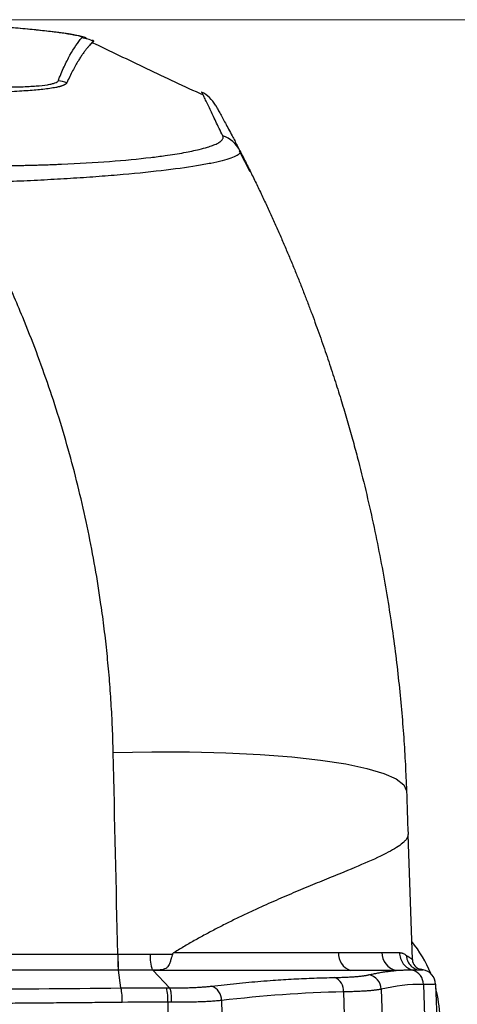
# Model space of a CAD drawing. Header units: millimetres. Extents: x 5 to 597, y 5 to 415.
# Tile 38 of 136: x 256 to 263, y 324 to 340. Entities that reach past the tile are written whole.
import ezdxf

# ---------------------------------------------------------------- set-up
doc = ezdxf.new("R2010")
doc.units = ezdxf.units.MM
doc.styles.add('SLDTEXTSTYLE0', font='ARIAL.TTF', dxfattribs={"width": 0.948})
doc.dimstyles.new('SLDDIMSTYLE4', dxfattribs={"dimtxt": 2.5, "dimasz": 2.5, "dimexe": 0, "dimexo": 0.0625, "dimtad": 1, "dimdec": 1, "dimlfac": 5, "dimrnd": 1e-09, "dimzin": 12, "dimdsep": 46, "dimtxsty": 'SLDTEXTSTYLE0', "dimsah": 1, "dimcen": 0.09, "dimadec": 0, "dimazin": 3, "dimtfac": 1, "dimtdec": 1, "dimtofl": 0, "dimtmove": 0, "dimatfit": 3, "dimfxl": 1, "dimfrac": 2, "dimtolj": 1, "dimtzin": 12, "dimarcsym": 0})

# ---------------------------------------------------------------- blocks, each defined once
blk = doc.blocks.new('_D_5')
at = {"color": 7, "linetype": 'Continuous', "lineweight": 0}
for p, q in [((253.338, 340.062), (273.666, 340.062)), ((272.666, 340.062), (272.666, 303.169)), ((258.483, 303.169), (273.666, 303.169))]:
    blk.add_line(p, q, dxfattribs=at)
at = {"color": 7, "linetype": 'Continuous', "lineweight": 18}
for points in [[(272.666, 340.062), (272.356, 337.562), (272.976, 337.562)], [(272.666, 303.169), (272.976, 305.669), (272.356, 305.669)]]:
    blk.add_solid(points, dxfattribs=at)
at = {"color": 7, "linetype": 'Continuous', "lineweight": 18, "insert": (269.443, 317.291), "char_height": 2.5, "attachment_point": 1, "rotation": 90, "style": 'SLDTEXTSTYLE0'}
blk.add_mtext('184,5', dxfattribs=at)

msp = doc.modelspace()

# ---------------------------------------------------------------- linework, layer by layer
at = {"color": 7, "linetype": 'Continuous', "lineweight": 25}
for p, q in [((257.1072, 339.7339), (257.1074, 339.7331)), ((259.6053, 337.6588), (259.4342, 337.9844)), ((262.1686, 325.1985), (262.0995, 327.1797)), ((257.562, 324.7513), (257.5212, 325.0312)), ((258.0686, 325.0269), (258.3309, 324.7526)), ((262.3371, 325.0402), (262.3008, 325.0466)), ((262.3436, 324.8076), (262.4061, 322.938)), ((262.5353, 324.811), (262.5973, 323.0346)), ((261.0821, 324.6885), (261.1477, 322.0306)), ((261.6769, 324.731), (261.7565, 322.345)), ((258.3016, 324.5248), (258.3111, 321.7346)), ((259.1521, 324.5523), (259.2217, 321.7346))]:
    msp.add_line(p, q, dxfattribs=at)
at = {"color": 7, "linetype": 'Continuous', "lineweight": 25, "flags": 128}
msp.add_lwpolyline([(257.4395, 328.474), (258.0485, 328.4852), (258.6449, 328.4836), (259.2191, 328.4694), (259.7617, 328.4426), (260.264, 328.4038), (260.7176, 328.3536), (261.1153, 328.2927), (261.4506, 328.2222), (261.718, 328.1433), (261.9132, 328.0572), (262.033, 327.9653), (262.0754, 327.8691)], dxfattribs=at)
at = {"color": 7, "linetype": 'Continuous', "lineweight": 25}
for centre, radius, start, end in [((256.8954, 339.2754), 0.5004, 62.43443, 84.64999), ((256.5243, 338.5947), 0.5027, 68.9824, 84.84996), ((259.0024, 337.7628), 0.4949, 27.19451, 70.14197), ((260.6055, 324.2277), 2, 22.08376, 39.05719), ((260.9776, 325.2463), 3.467, 179.36024, 183.5585), ((260.8818, 325.2468), 3.3676, 179.34897, 183.67118), ((258.7278, 325.2472), 0.7049, 176.96931, 197.83748), ((261.285, 325.2971), 0.2859, 177.04396, 250.94029), ((261.9783, 325.3112), 0.2922, 179.87288, 256.69022), ((261.435, 324.7211), 0.242, 2.34331, 79.3539), ((262.1059, 324.8032), 0.2378, 1.06129, 73.02396), ((262.2954, 324.8027), 0.24, 2.0008, 80.01368), ((262.2954, 324.8038), 0.24, 2, 80), ((260.8516, 324.7031), 0.2309, 356.39292, 67.56335), ((256.6141, 324.5548), 0.9681, 358.13564, 11.71056), ((257.4466, 324.572), 0.8563, 356.84153, 12.18994), ((258.9101, 324.5536), 0.242, 359.68561, 69.51224), ((260.6055, 324.2277), 2, 2, 14.97346)]:
    msp.add_arc(centre, radius, start, end, dxfattribs=at)
for points, knots in [([(256.942, 339.7736), (256.9442, 339.7761), (256.9468, 339.7785), (256.9445, 339.7839), (256.9405, 339.7868), (256.9197, 339.7963), (256.8946, 339.8034), (256.8418, 339.815), (256.8216, 339.819), (256.7761, 339.8274), (256.7505, 339.8317), (256.6675, 339.845), (256.6035, 339.8541), (256.4586, 339.8728), (256.3768, 339.8825), (256.203, 339.9012), (256.1102, 339.9105), (255.9624, 339.9239), (255.9114, 339.9284), (255.8087, 339.937), (255.7568, 339.9411), (255.6516, 339.9491), (255.5985, 339.953), (255.5178, 339.9586), (255.4908, 339.9604), (255.4364, 339.964), (255.409, 339.9657), (255.3817, 339.9674)], [0, 0, 0, 0, 0.0625, 0.0625, 0.125, 0.125, 0.25, 0.25, 0.3125, 0.3125, 0.375, 0.375, 0.5, 0.5, 0.625, 0.625, 0.75, 0.75, 0.8125, 0.8125, 0.875, 0.875, 0.9375, 0.9375, 0.96875, 0.96875, 1, 1, 1, 1]), ([(257.023, 339.7592), (257.0205, 339.7642), (257.0146, 339.776), (256.9405, 339.7995), (256.7679, 339.8329), (256.4474, 339.8767), (255.9703, 339.9267), (255.5821, 339.9538), (255.3831, 339.9677)], [0, 0, 0, 0, 0.0931283, 0.2184868, 0.3753277, 0.5643924, 0.7766399, 1, 1, 1, 1]), ([(256.5694, 339.0953), (256.5719, 339.1002), (256.5734, 339.1051), (256.5772, 339.1149), (256.5829, 339.1295), (256.5963, 339.163), (256.6078, 339.191), (256.631, 339.2459), (256.6464, 339.2811), (256.6929, 339.3826), (256.7243, 339.4446), (256.8179, 339.6142), (256.8806, 339.705), (256.942, 339.7736)], [0, 0, 0, 0, 0.015625, 0.015625, 0.03125, 0.0625, 0.125, 0.125, 0.25, 0.25, 0.5, 0.5, 1, 1, 1, 1]), ([(257.1046, 339.7427), (257.1116, 339.7391), (257.1254, 339.7321), (257.1285, 339.7252), (257.13, 339.7218)], [0, 0, 0, 0, 0.5095565, 1, 1, 1, 1]), ([(257.1269, 339.719), (257.1188, 339.7115), (257.1019, 339.6959), (257.0758, 339.6691), (257.0481, 339.6385), (257.0188, 339.6034), (256.9879, 339.5635), (256.9557, 339.5187), (256.9222, 339.4688), (256.8847, 339.409), (256.8432, 339.3381), (256.7978, 339.2547), (256.7518, 339.1647), (256.7208, 339.0992), (256.7054, 339.0666)], [0, 0, 0, 0, 0.057923, 0.1198181, 0.1856797, 0.2554574, 0.329011, 0.4060191, 0.4860338, 0.5684944, 0.6741306, 0.7821509, 0.8911311, 1, 1, 1, 1]), ([(258.8654, 338.8666), (258.5667, 339.0065), (257.9765, 339.2827), (257.3946, 339.5614), (257.1072, 339.699)], [0, 0, 0, 0, 0.5061809, 1, 1, 1, 1]), ([(257.1301, 339.7218), (257.1295, 339.721), (257.129, 339.7209), (257.128, 339.7199), (257.1275, 339.7195), (257.1269, 339.719)], [0, 0, 0, 0, 0.5, 0.5, 1, 1, 1, 1]), ([(254.6733, 339.0225), (254.7334, 339.0197), (254.7934, 339.0171), (254.9128, 339.0123), (254.9722, 339.0102), (255.1497, 339.0044), (255.265, 339.0015), (255.4319, 338.9987), (255.4867, 338.998), (255.5942, 338.9972), (255.6472, 338.9971), (255.8001, 338.9976), (255.8949, 338.9992), (256.0698, 339.0048), (256.1504, 339.009), (256.2898, 339.0199), (256.3495, 339.0266), (256.4246, 339.0384), (256.4472, 339.0428), (256.4865, 339.0519), (256.5033, 339.0567), (256.5457, 339.0719), (256.5632, 339.0831), (256.5694, 339.0953)], [0, 0, 0, 0, 0.0625, 0.0625, 0.125, 0.125, 0.25, 0.25, 0.3125, 0.3125, 0.375, 0.375, 0.5, 0.5, 0.625, 0.625, 0.75, 0.75, 0.8125, 0.8125, 0.875, 0.875, 1, 1, 1, 1]), ([(256.7046, 339.0639), (256.7036, 339.0616), (256.7016, 339.057), (256.6962, 339.0505), (256.6893, 339.0442), (256.6809, 339.0383), (256.6712, 339.0327), (256.6601, 339.0273), (256.6478, 339.0221), (256.6344, 339.0171), (256.6198, 339.0123), (256.6042, 339.0077), (256.5876, 339.0032), (256.5699, 338.9989), (256.5512, 338.9948), (256.4837, 338.9811), (256.3475, 338.9614), (256.1396, 338.9427), (255.955, 338.9302), (255.7999, 338.9217), (255.6311, 338.9148), (255.4573, 338.9097), (255.2692, 338.9068), (255.0971, 338.9067), (254.9419, 338.9082), (254.8151, 338.9105), (254.7307, 338.9129), (254.6887, 338.9141)], [0, 0, 0, 0, 0.0208104, 0.0408872, 0.0603325, 0.079244, 0.0976953, 0.1157401, 0.13343, 0.1508133, 0.1679232, 0.1847851, 0.2014243, 0.2178653, 0.2341321, 0.250248, 0.3842869, 0.4998956, 0.5598389, 0.6244986, 0.6862902, 0.7495707, 0.8094325, 0.8782339, 0.919389, 0.9599444, 1, 1, 1, 1]), ([(259.0575, 338.709), (259.0329, 338.7532), (259.0007, 338.7947), (258.9251, 338.8656), (258.8817, 338.895), (258.836, 338.9168)], [0, 0, 0, 0, 0.5, 0.5, 1, 1, 1, 1]), ([(258.8652, 338.8663), (258.8647, 338.8675), (258.8601, 338.8774), (258.8547, 338.8888), (258.8486, 338.902), (258.846, 338.9075), (258.8448, 338.91)], [0, 0, 0, 0, 0.0691926, 0.5903981, 0.8197316, 1, 1, 1, 1]), ([(259.0575, 338.709), (259.0576, 338.7089), (259.0577, 338.7086), (259.0584, 338.7073), (259.0594, 338.7056), (259.0611, 338.7025), (259.0636, 338.698), (259.0671, 338.6918), (259.0723, 338.6824), (259.079, 338.6703), (259.0957, 338.6401), (259.1356, 338.5678), (259.1946, 338.4597), (259.263, 338.3324), (259.3126, 338.2389), (259.3588, 338.1509), (259.3998, 338.0722), (259.4284, 338.0166), (259.4426, 337.989)], [0, 0, 0, 0, 0.0047135, 0.0099205, 0.0156218, 0.0199795, 0.0312459, 0.046904, 0.0624982, 0.0937564, 0.1249987, 0.2499875, 0.4999517, 0.6240448, 0.7499636, 0.8346823, 0.9180268, 1, 1, 1, 1]), ([(254.9773, 337.7519), (255.013, 337.7516), (255.0843, 337.7511), (255.1906, 337.7507), (255.2961, 337.7507), (255.4007, 337.7509), (255.5042, 337.7514), (255.6065, 337.7522), (255.7075, 337.7533), (255.8072, 337.7547), (255.9054, 337.7564), (256.0019, 337.7583), (256.0967, 337.7605), (256.1896, 337.7629), (256.2805, 337.7655), (256.3693, 337.7684), (256.456, 337.7714), (256.5405, 337.7746), (256.8617, 337.7878), (257.3938, 337.8186), (257.9229, 337.8693), (258.2431, 337.9104), (258.4165, 337.936), (258.6047, 337.9681), (258.782, 338.0052), (258.9066, 338.039), (258.9729, 338.0604), (259.0118, 338.0743), (259.0484, 338.0891), (259.0819, 338.1046), (259.1116, 338.1208), (259.1366, 338.1376), (259.1564, 338.155), (259.1704, 338.1729), (259.1777, 338.1911), (259.1787, 338.2096), (259.1733, 338.222), (259.1705, 338.2283)], [0, 0, 0, 0, 0.0158106, 0.031524, 0.0471324, 0.0626277, 0.0780025, 0.0932493, 0.10836, 0.1233209, 0.1381155, 0.1527288, 0.167147, 0.1813572, 0.1953478, 0.2091079, 0.2226275, 0.2358962, 0.2488998, 0.3751098, 0.4989636, 0.5489693, 0.585932, 0.6236223, 0.697, 0.7490202, 0.7672084, 0.78652, 0.8068903, 0.8282591, 0.8505615, 0.8737265, 0.8976742, 0.9223273, 0.9476313, 0.9735368, 1, 1, 1, 1]), ([(259.4426, 337.989), (259.4437, 337.9865), (259.4459, 337.9815), (259.4469, 337.974), (259.4462, 337.9664), (259.4436, 337.9588), (259.4393, 337.9511), (259.4332, 337.9434), (259.4253, 337.9357), (259.4158, 337.928), (259.4046, 337.9203), (259.3739, 337.902), (259.3061, 337.8727), (259.1686, 337.8317), (258.9877, 337.791), (258.6905, 337.7369), (258.2187, 337.6722), (257.6359, 337.6143), (257.1203, 337.5742), (256.7153, 337.5472), (256.2945, 337.5238), (255.9513, 337.5078), (255.6907, 337.4972), (255.5177, 337.4907), (255.3408, 337.4847), (255.1604, 337.4789), (255.0388, 337.4754), (254.9776, 337.4737)], [0, 0, 0, 0, 0.0129014, 0.02574, 0.0385128, 0.0512169, 0.0638494, 0.0764075, 0.0888883, 0.1012891, 0.1136072, 0.1258398, 0.1890187, 0.2509036, 0.3138692, 0.3762918, 0.5007424, 0.6258373, 0.6884048, 0.7509952, 0.8126178, 0.8753586, 0.8994256, 0.9239451, 0.9488956, 0.9742549, 1, 1, 1, 1]), ([(259.4426, 337.989), (259.4758, 337.9238), (259.5418, 337.7943), (259.638, 337.6001), (259.7314, 337.4076), (259.8219, 337.2167), (259.9096, 337.0274), (259.9946, 336.8398), (260.0768, 336.654), (260.1564, 336.47), (260.2335, 336.2878), (260.308, 336.1075), (260.38, 335.9292), (260.4496, 335.7527), (260.5169, 335.5783), (260.5818, 335.4058), (260.6445, 335.2354), (260.705, 335.0671), (260.7634, 334.9009), (260.8197, 334.7368), (260.8739, 334.5749), (260.9262, 334.4152), (260.9765, 334.2577), (261.0249, 334.1024), (261.0715, 333.9494), (261.1164, 333.7987), (261.1595, 333.6503), (261.2009, 333.5042), (261.2406, 333.3605), (261.2788, 333.2191), (261.3496, 332.9504), (261.4475, 332.5565), (261.5638, 332.0387), (261.6663, 331.531), (261.7557, 331.0338), (261.8327, 330.5475), (261.8982, 330.0723), (261.9527, 329.6086), (261.9972, 329.1567), (262.032, 328.7167), (262.0586, 328.2889), (262.0699, 328.0076), (262.0754, 327.8691)], [0, 0, 0, 0, 0.0208303, 0.0414037, 0.0617203, 0.0817799, 0.1015826, 0.1211285, 0.1404174, 0.1594494, 0.1782246, 0.1967428, 0.2150042, 0.2330087, 0.2507562, 0.2682469, 0.2854807, 0.3024575, 0.3191775, 0.3356406, 0.3518468, 0.3677961, 0.3834885, 0.398924, 0.4141027, 0.4290244, 0.4436892, 0.4580972, 0.4722482, 0.4861424, 0.4997797, 0.551336, 0.6016759, 0.6507993, 0.6987063, 0.7453969, 0.7908712, 0.8351293, 0.8781711, 0.9199968, 0.9606064, 1, 1, 1, 1]), ([(257.4395, 328.474), (257.4378, 328.5396), (257.4345, 328.6707), (257.427, 328.8672), (257.4177, 329.0634), (257.4065, 329.2593), (257.3933, 329.455), (257.3781, 329.6504), (257.361, 329.8456), (257.3419, 330.0404), (257.3209, 330.235), (257.2979, 330.4294), (257.273, 330.6235), (257.201, 331.1428), (257.0541, 331.9825), (256.7793, 333.1303), (256.4342, 334.258), (256.1116, 335.1166), (255.8561, 335.7192), (255.6954, 336.0772), (255.5273, 336.4318), (255.3517, 336.7828), (255.1693, 337.1306), (255.0415, 337.3593), (254.9776, 337.4737)], [0, 0, 0, 0, 0.02083341, 0.04164867, 0.06244775, 0.08323264, 0.10400533, 0.12476783, 0.14552214, 0.16627026, 0.18701424, 0.20775608, 0.22849782, 0.2492415, 0.3745043, 0.49957253, 0.6247307, 0.74985029, 0.7915472, 0.83321745, 0.87487944, 0.91655158, 0.95825232, 1, 1, 1, 1]), ([(262.0995, 327.1797), (262.0994, 327.1751), (262.0994, 327.166), (262.0968, 327.1522), (262.0925, 327.1385), (262.0864, 327.1248), (262.0786, 327.1111), (262.0691, 327.0974), (262.0582, 327.0837), (262.0458, 327.0701), (262.0141, 327.0388), (261.9497, 326.989), (261.7843, 326.8901), (261.4976, 326.7544), (261.1049, 326.5915), (260.7441, 326.4443), (260.4437, 326.3206), (260.1348, 326.1901), (259.8637, 326.071), (259.6367, 325.9672), (259.4555, 325.8816), (259.2751, 325.7935), (259.096, 325.7027), (258.9187, 325.6092), (258.7439, 325.5131), (258.5718, 325.4147), (258.4584, 325.3459), (258.4021, 325.3118)], [0, 0, 0, 0, 0.0147111, 0.0292185, 0.0435222, 0.0576222, 0.0715185, 0.0852111, 0.0987001, 0.1119854, 0.1250671, 0.1889336, 0.2497926, 0.3797448, 0.4996838, 0.565721, 0.6293864, 0.6907238, 0.7497821, 0.7830442, 0.8157125, 0.8477995, 0.8793182, 0.9102826, 0.9407073, 0.9706077, 1, 1, 1, 1]), ([(247.2223, 325.285), (247.4364, 325.2852), (247.8646, 325.2854), (248.5069, 325.2858), (249.1491, 325.2861), (249.7915, 325.2863), (250.4343, 325.2865), (251.0777, 325.2866), (251.7218, 325.2867), (252.3666, 325.2867), (253.0113, 325.2867), (253.6555, 325.2866), (254.2988, 325.2865), (254.9416, 325.2863), (255.584, 325.2861), (256.2263, 325.2858), (256.8685, 325.2854), (257.2967, 325.2852), (257.5108, 325.285)], [0, 0, 0, 0, 0.0624504, 0.1248752, 0.1872943, 0.2497274, 0.3121943, 0.3747153, 0.4373104, 0.5, 0.5626896, 0.6252847, 0.6878057, 0.7502726, 0.8127057, 0.8751248, 0.9375496, 1, 1, 1, 1]), ([(257.5145, 325.285), (257.543, 325.285), (257.6, 325.2849), (257.6853, 325.2848), (257.7705, 325.2847), (257.8553, 325.2846), (257.9398, 325.2845), (257.9959, 325.2845), (258.024, 325.2844)], [0, 0, 0, 0, 0.1673885, 0.3345451, 0.5014271, 0.6679918, 0.8341969, 1, 1, 1, 1]), ([(258.3777, 325.2869), (258.3751, 325.2791), (258.3702, 325.264), (258.3635, 325.2424), (258.3575, 325.2226), (258.3521, 325.2046), (258.3473, 325.1886), (258.3382, 325.16), (258.3251, 325.124), (258.3035, 325.0857), (258.274, 325.0592), (258.2329, 325.0434), (258.1817, 325.0349), (258.1429, 325.0325), (258.1223, 325.0313)], [0, 0, 0, 0, 0.04889143, 0.09520398, 0.13867512, 0.1790876, 0.21626884, 0.25008837, 0.3842416, 0.49971823, 0.62816964, 0.74933254, 0.86755746, 1, 1, 1, 1]), ([(258.3777, 325.2868), (258.3784, 325.2886), (258.3799, 325.2922), (258.3836, 325.2972), (258.3886, 325.3022), (258.3949, 325.3072), (258.3996, 325.3102), (258.4021, 325.3118)], [0, 0, 0, 0, 0.153408, 0.3260038, 0.5226105, 0.7465243, 1, 1, 1, 1]), ([(258.4021, 325.3118), (258.9086, 325.3118), (259.3926, 325.3118), (260.2719, 325.3118), (260.667, 325.3118), (260.9995, 325.3118)], [0, 0, 0, 0, 0.5, 0.5, 1, 1, 1, 1]), ([(261.6861, 325.3118), (261.7419, 325.3118), (261.7929, 325.3109), (261.8853, 325.3095), (261.9268, 325.3092), (261.9634, 325.3094)], [0, 0, 0, 0, 0.5, 0.5, 1, 1, 1, 1]), ([(261.9634, 325.3094), (261.9685, 325.3093), (261.9788, 325.309), (261.9939, 325.3064), (262.009, 325.3023), (262.0275, 325.295), (262.0501, 325.2827), (262.0658, 325.2706), (262.0743, 325.264)], [0, 0, 0, 0, 0.11685134, 0.23876553, 0.3658367, 0.49814832, 0.72770158, 1, 1, 1, 1]), ([(261.9634, 325.3094), (261.9644, 325.2798), (261.9698, 325.2489), (261.9905, 325.1887), (262.0059, 325.1596), (262.045, 325.1082), (262.0687, 325.0859), (262.1202, 325.051), (262.1479, 325.0385), (262.1753, 325.0306)], [0, 0, 0, 0, 0.25, 0.25, 0.5, 0.5, 0.75, 0.75, 1, 1, 1, 1]), ([(262.0743, 325.264), (262.0793, 325.2614), (262.0895, 325.2562), (262.1031, 325.2485), (262.1176, 325.2393), (262.132, 325.2294), (262.1457, 325.2191), (262.1564, 325.2102), (262.1637, 325.2036), (262.1679, 325.1994), (262.1684, 325.1988), (262.1686, 325.1985)], [0, 0, 0, 0, 0.0834479, 0.1669075, 0.2503786, 0.3755247, 0.5006116, 0.6374643, 0.766287, 0.8871168, 1, 1, 1, 1]), ([(262.0743, 325.264), (262.0751, 325.2387), (262.0801, 325.2121), (262.0994, 325.1606), (262.1138, 325.1358), (262.1505, 325.0929), (262.1726, 325.0749), (262.22, 325.0482), (262.2452, 325.0395), (262.2697, 325.0352)], [0, 0, 0, 0, 0.25, 0.25, 0.5, 0.5, 0.75, 0.75, 1, 1, 1, 1]), ([(262.1686, 325.1985), (262.1699, 325.1623), (262.184, 325.1266), (262.2316, 325.0718), (262.265, 325.0529), (262.3008, 325.0466)], [0, 0, 0, 0, 0.5, 0.5, 1, 1, 1, 1]), ([(258.1223, 325.0313), (258.1114, 325.0313), (258.0951, 325.0313), (258.076, 325.0313), (258.0664, 325.0313), (258.0623, 325.0312), (258.0596, 325.0312), (258.0579, 325.0312), (258.0569, 325.0312)], [0, 0, 0, 0, 0.5, 0.75, 0.875, 0.9375, 0.9375, 1, 1, 1, 1]), ([(258.0686, 325.0269), (258.0686, 325.027), (258.0688, 325.0274), (258.071, 325.0278), (258.0744, 325.0282), (258.0793, 325.0287), (258.0856, 325.0292), (258.0946, 325.0298), (258.107, 325.0305), (258.1169, 325.0311), (258.1223, 325.0313)], [0, 0, 0, 0, 0.0382157, 0.0899336, 0.1605712, 0.252055, 0.3651492, 0.5003352, 0.7243221, 1, 1, 1, 1]), ([(261.1916, 325.0269), (260.7997, 325.0269), (260.3247, 325.0269), (259.5284, 325.0269), (259.2492, 325.0269), (258.8157, 325.0269), (258.6688, 325.0269), (258.4455, 325.0269), (258.3706, 325.0269), (258.2577, 325.0269), (258.22, 325.0269), (258.1632, 325.0269), (258.1443, 325.0269), (258.1062, 325.0269), (258.0869, 325.0269), (258.0686, 325.0269)], [0, 0, 0, 0, 0.5, 0.5, 0.75, 0.75, 0.875, 0.875, 0.9375, 0.9375, 0.96875, 0.96875, 0.984375, 0.984375, 1, 1, 1, 1]), ([(260.9398, 324.9165), (260.9552, 324.9168), (260.9861, 324.9174), (261.0306, 324.9186), (261.0737, 324.92), (261.1152, 324.9217), (261.155, 324.9235), (261.1933, 324.9256), (261.2299, 324.9279), (261.2648, 324.9305), (261.298, 324.9332), (261.3294, 324.9362), (261.3591, 324.9394), (261.387, 324.9429), (261.413, 324.9465), (261.4372, 324.9504), (261.4597, 324.9545), (261.4731, 324.9575), (261.4797, 324.9589)], [0, 0, 0, 0, 0.0624442, 0.1248379, 0.1871925, 0.2495202, 0.3118328, 0.3741429, 0.436463, 0.4988059, 0.5611848, 0.623613, 0.6861042, 0.7486722, 0.8113313, 0.8740958, 0.9369804, 1, 1, 1, 1]), ([(261.911, 325.0269), (261.8962, 325.0269), (261.8666, 325.0268), (261.8198, 325.0268), (261.7713, 325.0268), (261.7211, 325.0268), (261.6691, 325.0268), (261.6153, 325.0268), (261.5598, 325.0268), (261.5026, 325.0268), (261.4438, 325.0268), (261.3833, 325.0269), (261.3211, 325.0269), (261.2574, 325.0269), (261.2135, 325.0269), (261.1916, 325.0269)], [0, 0, 0, 0, 0.0769226, 0.153846, 0.2307701, 0.3076945, 0.3846191, 0.4615434, 0.5384674, 0.6153908, 0.6923134, 0.7692354, 0.8461569, 0.9230782, 1, 1, 1, 1]), ([(261.4797, 324.9589), (261.504, 324.9643), (261.5524, 324.9751), (261.6246, 324.9891), (261.6963, 325.0014), (261.7679, 325.0118), (261.8395, 325.0205), (261.8872, 325.0247), (261.911, 325.0269)], [0, 0, 0, 0, 0.1694117, 0.3370598, 0.5034191, 0.668998, 0.834336, 1, 1, 1, 1]), ([(262.1753, 325.0306), (262.162, 325.0306), (262.1354, 325.0307), (262.0935, 325.0305), (262.043, 325.03), (261.994, 325.0292), (261.953, 325.0282), (261.9321, 325.0275), (261.9216, 325.0271), (261.9163, 325.0269), (261.9133, 325.0268), (261.9118, 325.0268), (261.911, 325.0267)], [0, 0, 0, 0, 0.1662892, 0.3329469, 0.5000036, 0.7499908, 0.8749916, 0.9374951, 0.9687477, 0.9843743, 0.9921877, 1, 1, 1, 1]), ([(262.2697, 325.0352), (262.2694, 325.0351), (262.2689, 325.035), (262.2678, 325.0349), (262.2658, 325.0346), (262.2614, 325.0341), (262.2544, 325.0334), (262.2447, 325.0326), (262.2297, 325.0317), (262.2082, 325.0308), (262.186, 325.0307), (262.1753, 325.0306)], [0, 0, 0, 0, 0.0154082, 0.0308317, 0.0617215, 0.1236729, 0.2482701, 0.3735105, 0.5003222, 0.7587695, 1, 1, 1, 1]), ([(262.3008, 325.0466), (262.3008, 325.0466), (262.301, 325.0463), (262.3007, 325.0453), (262.3004, 325.0449), (262.2997, 325.0443), (262.2993, 325.0439), (262.2986, 325.0434), (262.2982, 325.0431), (262.298, 325.043), (262.2979, 325.0429), (262.2979, 325.0429), (262.2978, 325.0429), (262.2971, 325.0424), (262.2961, 325.0419), (262.2939, 325.0409), (262.2927, 325.0405), (262.2908, 325.0398), (262.2898, 325.0395), (262.2893, 325.0394), (262.289, 325.0393), (262.2889, 325.0392), (262.2842, 325.0379), (262.2779, 325.0365), (262.2697, 325.0352)], [0, 0, 0, 0, 0.25, 0.25, 0.375, 0.375, 0.4375, 0.46875, 0.484375, 0.4921875, 0.4960937, 0.4960937, 0.5, 0.5, 0.625, 0.625, 0.6875, 0.71875, 0.734375, 0.7421875, 0.7421875, 0.75, 0.75, 1, 1, 1, 1]), ([(262.2697, 325.0352), (262.275, 325.0352), (262.2858, 325.0353), (262.2993, 325.0356), (262.3109, 325.0359), (262.3204, 325.0364), (262.3278, 325.0369), (262.3331, 325.0375), (262.3364, 325.0382), (262.3368, 325.0387), (262.337, 325.039)], [0, 0, 0, 0, 0.12425616, 0.24874089, 0.37344616, 0.4983639, 0.62348605, 0.74880466, 0.87431186, 1, 1, 1, 1]), ([(258.9948, 324.7803), (259.0607, 324.7878), (259.1918, 324.8028), (259.3875, 324.823), (259.5815, 324.8415), (259.7743, 324.8581), (260.0112, 324.8762), (260.2916, 324.8939), (260.6161, 324.909), (260.8319, 324.914), (260.9398, 324.9165)], [0, 0, 0, 0, 0.1018657, 0.2025807, 0.3023552, 0.4014159, 0.5000081, 0.6677223, 0.8338242, 1, 1, 1, 1]), ([(262.5353, 324.811), (262.5351, 324.8108), (262.5347, 324.8103), (262.5317, 324.8096), (262.5268, 324.809), (262.5199, 324.8085), (262.511, 324.8081), (262.5002, 324.8077), (262.4874, 324.8075), (262.4727, 324.8072), (262.456, 324.8071), (262.4374, 324.807), (262.4169, 324.8071), (262.3945, 324.8072), (262.3702, 324.8073), (262.3525, 324.8075), (262.3436, 324.8076)], [0, 0, 0, 0, 0.0715962, 0.1431666, 0.2147111, 0.2862299, 0.3577229, 0.4291901, 0.5006316, 0.5720472, 0.6434371, 0.7148012, 0.7861395, 0.8574521, 0.9287389, 1, 1, 1, 1]), ([(257.562, 324.7513), (257.641, 324.752), (257.8006, 324.7534), (258.0411, 324.7539), (258.2026, 324.7531), (258.2836, 324.7528)], [0, 0, 0, 0, 0.3282304, 0.6631862, 1, 1, 1, 1]), ([(258.3309, 324.7526), (258.3466, 324.7525), (258.3778, 324.7522), (258.4396, 324.7521), (258.5156, 324.7527), (258.6046, 324.7545), (258.6908, 324.7575), (258.7737, 324.7616), (258.8523, 324.7667), (258.9267, 324.7728), (258.9721, 324.7778), (258.9948, 324.7803)], [0, 0, 0, 0, 0.0629854, 0.1255401, 0.2502922, 0.3748134, 0.5003709, 0.6255011, 0.7501351, 0.8747914, 1, 1, 1, 1]), ([(258.3309, 324.7526), (258.3344, 324.7483), (258.3379, 324.7396), (258.3444, 324.7131), (258.3474, 324.6951), (258.3523, 324.6523), (258.3541, 324.6276), (258.3565, 324.5763), (258.357, 324.5498), (258.357, 324.5246)], [0, 0, 0, 0, 0.25, 0.25, 0.5, 0.5, 0.75, 0.75, 1, 1, 1, 1]), ([(261.6769, 324.731), (261.67, 324.7296), (261.6561, 324.7268), (261.633, 324.7229), (261.6082, 324.7192), (261.5814, 324.7157), (261.5529, 324.7124), (261.5226, 324.7093), (261.4906, 324.7064), (261.4568, 324.7037), (261.4214, 324.7012), (261.3843, 324.6989), (261.3457, 324.6968), (261.3055, 324.6949), (261.2637, 324.6933), (261.2205, 324.6918), (261.1758, 324.6905), (261.1298, 324.6894), (261.098, 324.6888), (261.0821, 324.6885)], [0, 0, 0, 0, 0.0594752, 0.1188674, 0.1781769, 0.2374041, 0.2965492, 0.3556125, 0.4145944, 0.4734951, 0.5323149, 0.5910541, 0.6497131, 0.7082922, 0.7667917, 0.8252119, 0.8835531, 0.9418157, 1, 1, 1, 1]), ([(257.5817, 324.5233), (257.466, 324.5221), (257.2347, 324.5197), (256.8876, 324.5163), (256.5404, 324.5132), (256.193, 324.5103), (255.8455, 324.5077), (255.4979, 324.5054), (255.1502, 324.5032), (254.8024, 324.5014), (254.4545, 324.4998), (254.1066, 324.4984), (253.7587, 324.4973), (253.4107, 324.4964), (253.0626, 324.4958), (252.7146, 324.4954), (252.4826, 324.4953), (252.3666, 324.4953)], [0, 0, 0, 0, 0.0666835, 0.1333645, 0.2000429, 0.266719, 0.3333926, 0.4000638, 0.4667326, 0.533399, 0.6000631, 0.6667249, 0.7333844, 0.8000416, 0.8666966, 0.9333494, 1, 1, 1, 1]), ([(259.1521, 324.5523), (259.139, 324.5511), (259.113, 324.5486), (259.0722, 324.5453), (259.0302, 324.5421), (258.9871, 324.5393), (258.9429, 324.5366), (258.8977, 324.5342), (258.8515, 324.5321), (258.8045, 324.5302), (258.7568, 324.5286), (258.7084, 324.5272), (258.6594, 324.5261), (258.6098, 324.5252), (258.5599, 324.5246), (258.5095, 324.5242), (258.4589, 324.5241), (258.4081, 324.5242), (258.374, 324.5245), (258.357, 324.5246)], [0, 0, 0, 0, 0.0606823, 0.1211284, 0.1813388, 0.2413145, 0.301056, 0.3605643, 0.41984, 0.4788841, 0.5376974, 0.5962807, 0.6546349, 0.7127608, 0.7706595, 0.8283318, 0.8857786, 0.943001, 1, 1, 1, 1])]:
    msp.add_open_spline(points, degree=3, knots=knots, dxfattribs=at)
for points in [[(256.7054, 339.0666), (256.7052, 339.0657), (256.7049, 339.0648), (256.7046, 339.0639)], [(258.8448, 338.91), (258.8413, 338.9134), (258.8384, 338.9156), (258.836, 338.9168)], [(257.5108, 325.285), (257.4873, 326.3498), (257.4635, 327.4128), (257.4395, 328.474)], [(262.0754, 327.8691), (262.0834, 327.6394), (262.0914, 327.4096), (262.0995, 327.1797)], [(257.5108, 325.285), (257.5121, 325.285), (257.5133, 325.285), (257.5145, 325.285)], [(258.024, 325.2844), (258.1427, 325.2843), (258.2606, 325.2851), (258.3777, 325.2868)], [(260.9995, 325.3118), (261.2731, 325.3118), (261.5044, 325.3118), (261.6861, 325.3118)], [(257.5173, 325.0312), (255.8007, 325.031), (254.0838, 325.0309), (252.3666, 325.0309)], [(257.5212, 325.0312), (257.5199, 325.0312), (257.5186, 325.0312), (257.5173, 325.0312)], [(258.0569, 325.0312), (257.8793, 325.0312), (257.7003, 325.0312), (257.5212, 325.0312)], [(262.337, 325.039), (262.337, 325.0398), (262.3371, 325.0402), (262.3371, 325.0402)], [(262.3436, 324.8076), (262.1202, 324.81), (261.898, 324.7823), (261.6769, 324.731)], [(252.3666, 324.7233), (254.0984, 324.7233), (255.8302, 324.7326), (257.562, 324.7513)], [(258.2836, 324.7528), (258.2994, 324.7527), (258.3152, 324.7526), (258.3309, 324.7526)], [(261.0821, 324.6885), (260.4367, 324.6769), (259.7936, 324.6275), (259.1521, 324.5523)], [(258.3016, 324.5248), (258.0617, 324.5263), (257.8217, 324.5259), (257.5817, 324.5233)], [(258.357, 324.5246), (258.3386, 324.5246), (258.3201, 324.5247), (258.3016, 324.5248)]]:
    msp.add_open_spline(points, degree=3, dxfattribs=at)
at = {"color": 8, "linetype": 'Continuous', "lineweight": 25}
msp.add_open_spline([(259.1705, 338.2283), (259.1329, 338.306), (259.0576, 338.4614), (258.9645, 338.6556), (258.9026, 338.7867), (258.8737, 338.8483), (258.8652, 338.8663)], degree=3, knots=[0, 0, 0, 0, 0.279093, 0.5581155, 0.8705532, 1, 1, 1, 1], dxfattribs=at)

# ---------------------------------------------------------------- dimensions: what is measured, and where the dimension line sits
at = {"color": 7, "linetype": 'Continuous', "lineweight": 18}
dim = msp.add_linear_dim(base=(272.6657, 303.1691), p1=(252.3382, 340.0624), p2=(257.4833, 303.1691), angle=90, dimstyle='SLDDIMSTYLE4', dxfattribs=at)
dim.commit()
dim.dimension.update_dxf_attribs({"geometry": '_D_5', "text_midpoint": (272.6657, 321.5874), "dimtype": 160})

doc.saveas('drawing.dxf')
